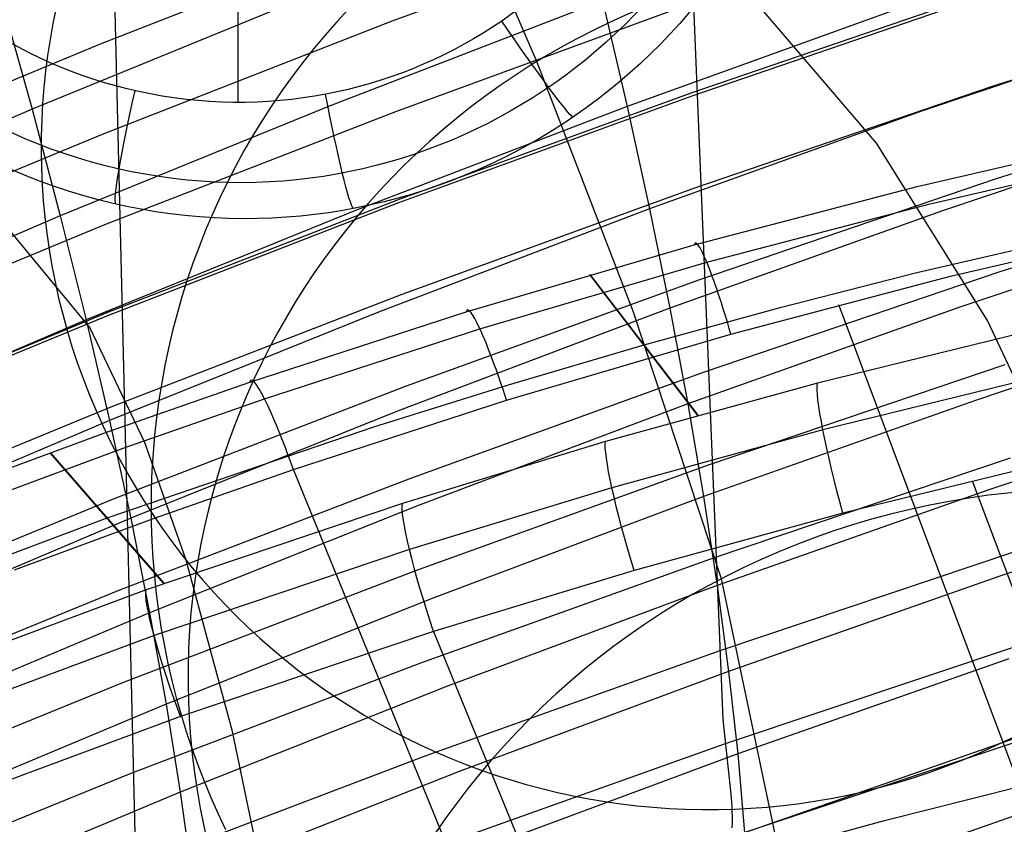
# Model space of a CAD drawing. Extents: x -3677 to -3089, y -67 to 482.
# Tile 40 of 110: x -3525 to -3508, y 422 to 436. Entities that reach past the tile are written whole.
import ezdxf

# ---------------------------------------------------------------- set-up
doc = ezdxf.new("R2010")
doc.units = 0
doc.layers.add('CURVA_ORIGIN', color=125, linetype='CONTINUOUS')
doc.layers.add('LIVELLO_02', color=3, linetype='CONTINUOUS')

msp = doc.modelspace()

# ---------------------------------------------------------------- linework, layer by layer
at = {"layer": 'CURVA_ORIGIN'}
for p, q in [((-3523.233449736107, 420.5214336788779, 324.8544370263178), (-3523.896112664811, 447.6970200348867, 406.8518253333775)), ((-3513.090974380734, 424.2496098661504, 323.642679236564), (-3513.791347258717, 441.3533136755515, 374.6334750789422)), ((-3526.145164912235, 438.685428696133, 432.2634651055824), (-3525.058638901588, 434.8311868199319, 425.5464152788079)), ((-3513.730297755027, 438.2172578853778, 365.1378648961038), (-3518.81130861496, 436.3570328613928, 365.7425251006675)), ((-3516.315033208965, 435.652759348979, -241.0216605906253), (-3517.471828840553, 438.3373905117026, -259.0769005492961)), ((-3518.845375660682, 437.9254044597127, 370.4902202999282), (-3523.881069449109, 435.9581783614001, 371.1296238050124)), ((-3508.512623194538, 436.8659477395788, 355.2481019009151), (-3513.635341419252, 435.1127523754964, 355.8179630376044)), ((-3503.288704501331, 436.8683673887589, 349.8039415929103), (-3508.447335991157, 435.2156197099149, 350.3410948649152)), ((-3520.371139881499, 436.7551763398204, 424.9215760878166), (-3525.058638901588, 434.8311868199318, 425.5464152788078)), ((-3515.180870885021, 436.7046283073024, 420.9253781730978), (-3519.896852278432, 434.8869833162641, 421.5157242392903)), ((-3515.180870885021, 436.7046283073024, 420.9253781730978), (-3514.755008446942, 434.8729630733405, 417.4884453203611)), ((-3508.510560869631, 436.8096931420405, 355.0804257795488), (-3513.633291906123, 435.0566271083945, 355.6502446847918)), ((-3519.576684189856, 436.5664920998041, -259.0769005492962), (-3519.784453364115, 436.3420885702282, -259.0769005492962)), ((-3513.68652794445, 436.6401753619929, 360.3930037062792), (-3518.768319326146, 434.7831184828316, 360.9966315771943)), ((-3510.01201859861, 436.5853049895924, 416.9322730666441), (-3514.755008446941, 434.8729630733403, 417.4884453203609)), ((-3518.81130861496, 436.3570328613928, 365.7425251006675), (-3523.848049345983, 434.3926801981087, 366.380994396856)), ((-3519.784453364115, 436.3420885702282, -259.0769005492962), (-3519.986659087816, 436.1125374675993, -259.0769005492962)), ((-3504.867268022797, 436.4102534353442, 412.9492427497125), (-3509.634170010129, 434.7983579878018, 413.4727844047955)), ((-3519.986659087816, 436.1125374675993, -259.0769005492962), (-3520.183207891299, 435.8779423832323, -259.0769005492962)), ((-3523.881069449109, 435.9581783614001, 371.1296238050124), (-3528.869871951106, 433.8856357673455, 371.8031958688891)), ((-3520.183207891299, 435.8779423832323, -259.0769005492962), (-3520.374006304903, 435.6384069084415, -259.0769005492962)), ((-3520.374006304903, 435.6384069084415, -259.0769005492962), (-3520.558960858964, 435.3940346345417, -259.0769005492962)), ((-3514.642196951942, 431.3122764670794, -215.5582213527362), (-3516.315033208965, 435.652759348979, -241.0216605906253)), ((-3520.558960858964, 435.3940346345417, -259.0769005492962), (-3520.737978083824, 435.1449291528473, -259.0769005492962)), ((-3520.737978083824, 435.1449291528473, -259.0769005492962), (-3520.910964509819, 434.8911940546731, -259.0769005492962)), ((-3508.447335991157, 435.2156197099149, 350.3410948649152), (-3513.570423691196, 433.4665011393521, 350.90962423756)), ((-3503.216991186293, 435.2638195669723, 345.0680247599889), (-3508.375441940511, 433.6150983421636, 345.6038611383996)), ((-3513.635341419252, 435.1127523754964, 355.8179630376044), (-3518.71795248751, 433.2593513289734, 356.4203996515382)), ((-3513.633291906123, 435.0566271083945, 355.6502446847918), (-3518.715934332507, 433.20337170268, 356.2526338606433)), ((-3525.058638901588, 434.8311868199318, 425.5464152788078), (-3529.705607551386, 432.8206739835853, 426.1993203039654)), ((-3525.058638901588, 434.8311868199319, 425.5464152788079), (-3524.573171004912, 432.9795482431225, 422.1352054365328)), ((-3519.896852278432, 434.8869833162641, 421.5157242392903), (-3524.573171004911, 432.9795482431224, 422.1352054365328)), ((-3518.768319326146, 434.7831184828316, 360.9966315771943), (-3523.806252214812, 432.8223146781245, 361.6339470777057)), ((-3520.910964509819, 434.8911940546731, -259.0769005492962), (-3521.077574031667, 434.6333363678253, -259.0769005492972)), ((-3514.755008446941, 434.8729630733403, 417.4884453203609), (-3519.460337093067, 433.0703702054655, 418.0739215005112)), ((-3514.755008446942, 434.8729630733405, 417.4884453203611), (-3514.366952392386, 433.099052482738, 414.0247428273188)), ((-3509.634170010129, 434.7983579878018, 413.4727844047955), (-3514.366952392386, 433.099052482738, 414.0247428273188)), ((-3521.077574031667, 434.6333363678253, -259.0769005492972), (-3521.237597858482, 434.3717225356, -259.0769005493)), ((-3504.535622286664, 434.6694051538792, 409.4628074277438), (-3509.292788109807, 433.0685708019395, 409.982776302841)), ((-3523.848049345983, 434.3926801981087, 366.380994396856), (-3528.838210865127, 432.3232772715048, 367.053547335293)), ((-3521.237597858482, 434.3717225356, -259.0769005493), (-3521.390990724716, 434.1064829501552, -259.0769005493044)), ((-3509.728122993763, 433.4898948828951, 160.9306800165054), (-3505.837311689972, 434.3947938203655, 160.6190737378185)), ((-3521.390990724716, 434.1064829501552, -259.0769005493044), (-3521.537707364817, 433.8377480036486, -259.0769005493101)), ((-3509.526990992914, 433.1835293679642, 162.4222261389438), (-3505.654168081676, 434.084131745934, 162.1092281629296)), ((-3521.537707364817, 433.8377480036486, -259.0769005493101), (-3521.677702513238, 433.5656480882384, -259.0769005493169)), ((-3508.375441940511, 433.6150983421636, 345.6038611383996), (-3513.49887695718, 431.8704409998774, 346.1709331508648)), ((-3503.13787365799, 433.6533123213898, 340.3340469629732), (-3508.29608301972, 432.0090149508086, 340.8684364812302)), ((-3521.677702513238, 433.5656480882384, -259.0769005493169), (-3521.810930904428, 433.2903135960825, -259.0769005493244)), ((-3513.570423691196, 433.4665011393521, 350.90962423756), (-3518.653988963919, 431.617691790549, 351.5105646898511)), ((-3513.593922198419, 432.4770315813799, 161.2674414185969), (-3509.728122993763, 433.4898948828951, 160.9306800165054)), ((-3518.71795248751, 433.2593513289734, 356.4203996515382), (-3523.757180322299, 431.3026448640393, 357.0563830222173)), ((-3521.810930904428, 433.2903135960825, -259.0769005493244), (-3521.937347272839, 433.0118749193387, -259.0769005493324)), ((-3518.715934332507, 433.20337170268, 356.2526338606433), (-3523.755212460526, 431.2468285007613, 356.888564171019)), ((-3514.366952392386, 433.099052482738, 414.0247428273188), (-3519.062758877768, 431.3103486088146, 414.6057325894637)), ((-3514.366952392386, 433.099052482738, 414.0247428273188), (-3514.016519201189, 431.3811962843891, 410.5308841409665)), ((-3513.373879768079, 432.1757928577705, 162.7601197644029), (-3509.526990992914, 433.1835293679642, 162.4222261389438)), ((-3509.73370285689, 432.0000853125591, 152.3473647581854), (-3504.957725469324, 433.0958538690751, 151.960830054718)), ((-3524.573171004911, 432.9795482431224, 422.1352054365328), (-3529.209305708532, 430.9853197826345, 422.7828404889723)), ((-3524.573171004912, 432.9795482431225, 422.1352054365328), (-3524.126544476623, 431.1783314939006, 418.6884234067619)), ((-3519.460337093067, 433.0703702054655, 418.0739215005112), (-3524.126544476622, 431.1783314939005, 418.6884234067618)), ((-3521.937347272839, 433.0118749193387, -259.0769005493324), (-3522.056906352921, 432.7304624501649, -259.0769005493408)), ((-3509.292788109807, 433.0685708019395, 409.982776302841), (-3514.016519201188, 431.381196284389, 410.5308841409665)), ((-3504.239514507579, 432.9874337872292, 405.9466172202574), (-3508.988149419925, 431.3966118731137, 406.4633581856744)), ((-3523.806252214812, 432.8223146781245, 361.6339470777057), (-3528.797991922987, 430.7567927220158, 362.3052402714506)), ((-3509.150264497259, 431.9324736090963, 163.2296752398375), (-3505.316781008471, 432.8271454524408, 162.9196487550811)), ((-3522.056906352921, 432.7304624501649, -259.0769005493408), (-3522.169562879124, 432.4462065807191, -259.0769005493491)), ((-3522.169562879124, 432.4462065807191, -259.0769005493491), (-3522.275271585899, 432.1592377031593, -259.0769005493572)), ((-3517.542370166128, 431.3165757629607, 161.6409276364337), (-3513.593922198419, 432.4770315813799, 161.2674414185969)), ((-3522.275271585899, 432.1592377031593, -259.0769005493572), (-3522.373987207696, 431.8696862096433, -259.0769005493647)), ((-3517.302883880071, 431.0213419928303, 163.1346089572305), (-3513.373879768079, 432.1757928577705, 162.7601197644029)), ((-3513.528467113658, 429.521573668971, 144.0738913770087), (-3515.400992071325, 431.9618474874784, 161.434628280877)), ((-3513.521366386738, 429.5235434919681, 144.0732464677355), (-3515.393812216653, 431.9639494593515, 161.4339511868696)), ((-3508.29608301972, 432.0090149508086, 340.8684364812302), (-3513.419857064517, 430.2692600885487, 341.4339069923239)), ((-3512.955455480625, 430.9325303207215, 163.5641612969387), (-3509.150264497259, 431.9324736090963, 163.2296752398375)), ((-3512.102629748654, 431.3940128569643, 152.5540882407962), (-3509.73370285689, 432.0000853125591, 152.3473647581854)), ((-3522.373987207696, 431.8696862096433, -259.0769005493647), (-3522.465664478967, 431.5776824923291, -259.0769005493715)), ((-3513.49887695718, 431.8704409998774, 346.1709331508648), (-3518.583429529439, 430.0266576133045, 346.7702359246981)), ((-3518.653988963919, 431.617691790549, 351.5105646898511), (-3523.694768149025, 429.6661335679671, 352.144874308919)), ((-3522.465664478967, 431.5776824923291, -259.0769005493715), (-3522.550258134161, 431.2833569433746, -259.0769005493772)), ((-3514.016519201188, 431.381196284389, 410.5308841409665), (-3518.703915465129, 429.6052099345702, 411.1077721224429)), ((-3514.459387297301, 430.746089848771, 152.7702692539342), (-3512.102629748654, 431.3940128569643, 152.5540882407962)), ((-3514.016519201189, 431.3811962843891, 410.5308841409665), (-3513.703985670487, 429.7200464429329, 407.0079839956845)), ((-3508.988149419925, 431.3966118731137, 406.4633581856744), (-3513.703985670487, 429.7200464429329, 407.0079839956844)), ((-3504.123383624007, 412.8716983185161, 166.4080311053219), (-3511.08657363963, 431.4385942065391, 163.3963653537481)), ((-3523.757180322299, 431.3026448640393, 357.0563830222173), (-3528.750661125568, 429.2416063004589, 357.7262209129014)), ((-3523.755212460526, 431.2468285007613, 356.888564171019), (-3528.74876133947, 429.1859686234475, 357.5583440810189)), ((-3519.062758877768, 431.3103486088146, 414.6057325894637), (-3523.719953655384, 429.4325116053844, 415.2156490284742)), ((-3522.550258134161, 431.2833569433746, -259.0769005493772), (-3522.627722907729, 430.9868399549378, -259.0769005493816)), ((-3521.292244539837, 430.0980458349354, 162.0234949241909), (-3517.542370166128, 431.3165757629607, 161.6409276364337)), ((-3513.116774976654, 426.6897989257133, -191.473675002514), (-3514.642196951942, 431.3122764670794, -215.5582213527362)), ((-3503.97920912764, 431.3650033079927, 402.4017844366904), (-3508.72051991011, 429.7831305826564, 402.9156470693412)), ((-3524.126544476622, 431.1783314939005, 418.6884234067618), (-3528.752895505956, 429.1992330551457, 419.3311660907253)), ((-3524.126544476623, 431.1783314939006, 418.6884234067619), (-3523.719953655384, 429.4325116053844, 415.2156490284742)), ((-3522.627722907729, 430.9868399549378, -259.0769005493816), (-3522.698013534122, 430.6882619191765, -259.0769005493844)), ((-3521.035172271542, 429.8087521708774, 163.5179319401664), (-3517.302883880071, 431.0213419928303, 163.1346089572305)), ((-3516.841176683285, 429.787648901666, 163.9348936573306), (-3512.955455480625, 430.9325303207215, 163.5641612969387)), ((-3507.776662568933, 430.983400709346, 143.5825397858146), (-3511.458096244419, 430.0779102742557, 143.8900597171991)), ((-3522.698013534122, 430.6882619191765, -259.0769005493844), (-3522.761084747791, 430.3877532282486, -259.0769005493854)), ((-3516.810363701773, 430.0541861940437, 152.9965813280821), (-3514.459387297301, 430.746089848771, 152.7702692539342)), ((-3522.761084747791, 430.3877532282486, -259.0769005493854), (-3522.816758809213, 430.0862189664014, -259.0769005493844)), ((-3508.210463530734, 430.3982554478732, 336.1345327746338), (-3513.334569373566, 428.663771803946, 336.6982813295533)), ((-3513.419857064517, 430.2692600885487, 341.4339069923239), (-3518.505452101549, 428.4310008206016, 342.0314097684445)), ((-3523.752822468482, 429.2372930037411, 162.2892226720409), (-3521.292244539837, 430.0980458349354, 162.0234949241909)), ((-3518.583429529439, 430.0266576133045, 346.7702359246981), (-3523.625849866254, 428.0807361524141, 347.4027129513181)), ((-3522.816758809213, 430.0862189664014, -259.0769005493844), (-3522.865057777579, 429.7837263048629, -259.0769005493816)), ((-3519.141327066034, 429.3243582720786, 153.2313773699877), (-3516.810363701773, 430.0541861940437, 152.9965813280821)), ((-3511.458096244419, 430.0779102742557, 143.8900597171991), (-3515.127227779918, 429.0678186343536, 144.2214577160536)), ((-3507.692550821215, 430.1718926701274, 142.2904051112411), (-3511.36094509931, 429.2704934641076, 142.5990680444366)), ((-3523.694768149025, 429.6661335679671, 352.144874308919), (-3528.690361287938, 427.610730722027, 352.8128829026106)), ((-3523.484290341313, 428.9522176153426, 163.7841170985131), (-3521.035172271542, 429.8087521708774, 163.5179319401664)), ((-3522.865057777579, 429.7837263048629, -259.0769005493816), (-3522.905987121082, 429.4804111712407, -259.0769005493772)), ((-3520.53460383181, 428.5848200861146, 164.3145219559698), (-3516.841176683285, 429.787648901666, 163.9348936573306)), ((-3513.703985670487, 429.7200464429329, 407.0079839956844), (-3518.384082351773, 427.9555882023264, 407.5811606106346)), ((-3513.703985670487, 429.7200464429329, 407.0079839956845), (-3513.429617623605, 428.1162360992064, 403.4571646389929)), ((-3508.72051991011, 429.7831305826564, 402.9156470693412), (-3513.429617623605, 428.1162360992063, 403.4571646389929)), ((-3503.755172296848, 429.8048627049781, 398.834491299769), (-3508.490375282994, 428.2308569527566, 399.3458317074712)), ((-3518.703915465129, 429.6052099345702, 411.1077721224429), (-3523.353176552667, 427.7403717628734, 411.7134979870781)), ((-3523.719953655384, 429.4325116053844, 415.2156490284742), (-3528.337600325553, 427.4673526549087, 415.8538920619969)), ((-3523.762244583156, 427.7485090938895, 153.727734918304), (-3519.141327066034, 429.3243582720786, 153.2313773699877)), ((-3523.719953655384, 429.4325116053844, 415.2156490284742), (-3523.353176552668, 427.7403717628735, 411.7134979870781)), ((-3522.905987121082, 429.4804111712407, -259.0769005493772), (-3522.939552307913, 429.1764094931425, -259.0769005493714)), ((-3526.196418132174, 428.3344953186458, 162.5648689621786), (-3523.752822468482, 429.2372930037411, 162.2892226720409)), ((-3522.939552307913, 429.1764094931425, -259.0769005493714), (-3522.965758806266, 428.8718571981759, -259.0769005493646)), ((-3511.36094509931, 429.2704934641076, 142.5990680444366), (-3515.016013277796, 428.2649750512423, 142.9317076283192)), ((-3515.127227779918, 429.0678186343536, 144.2214577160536), (-3518.647199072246, 427.995883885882, 144.5638235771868)), ((-3525.916722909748, 428.0537786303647, 164.0601804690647), (-3523.484290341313, 428.9522176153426, 163.7841170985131)), ((-3522.781635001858, 426.6095086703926, 144.9964602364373), (-3524.751145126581, 428.8743564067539, 162.4011490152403)), ((-3522.774159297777, 426.612139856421, 144.9956478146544), (-3524.743594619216, 428.8771323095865, 162.4003000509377)), ((-3522.965758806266, 428.8718571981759, -259.0769005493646), (-3522.984612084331, 428.5668902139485, -259.0769005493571)), ((-3513.334569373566, 428.663771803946, 336.6982813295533), (-3518.42125275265, 426.8314530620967, 337.2938484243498)), ((-3508.119787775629, 428.7837057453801, 331.4018618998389), (-3513.24421924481, 427.0547895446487, 331.9637917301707)), ((-3507.382322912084, 428.7159085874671, 141.9452919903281), (-3511.015672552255, 427.8258543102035, 142.2500422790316)), ((-3522.984612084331, 428.5668902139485, -259.0769005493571), (-3522.996117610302, 428.2616444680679, -259.076900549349)), ((-3522.958513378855, 427.7352264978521, 164.5782162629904), (-3520.53460383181, 428.5848200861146, 164.3145219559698)), ((-3513.159490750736, 410.5129028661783, 167.1369030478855), (-3520.534603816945, 428.5848273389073, 164.3145235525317)), ((-3518.505452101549, 428.4310008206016, 342.0314097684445), (-3523.549633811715, 426.4912761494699, 342.6618721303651)), ((-3508.774410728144, 428.3871699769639, 142.0591372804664), (-3501.769869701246, 409.7131285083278, 145.1124510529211)), ((-3503.567254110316, 428.3042080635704, 395.237937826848), (-3508.297550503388, 426.7369815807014, 395.7471133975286)), ((-3522.996117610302, 428.2616444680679, -259.076900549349), (-3523.000280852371, 427.9562558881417, -259.0769005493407)), ((-3515.016013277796, 428.2649750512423, 142.9317076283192), (-3518.523341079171, 427.1975539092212, 143.2751422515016)), ((-3508.490375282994, 428.2308569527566, 399.3458317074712), (-3513.193898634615, 426.5724744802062, 399.8846219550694)), ((-3523.625849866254, 428.0807361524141, 347.4027129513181), (-3528.623698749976, 426.0315057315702, 348.0687180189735)), ((-3518.647199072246, 427.995883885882, 144.5638235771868), (-3523.088309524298, 426.5011695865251, 145.0298686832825)), ((-3518.384082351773, 427.9555882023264, 407.5811606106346), (-3523.026486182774, 426.1025277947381, 408.1830966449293)), ((-3523.000280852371, 427.9562558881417, -259.0769005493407), (-3522.997107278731, 427.6508604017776, -259.0769005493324)), ((-3513.429617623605, 428.1162360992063, 403.4571646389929), (-3518.103523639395, 426.3620988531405, 404.0270259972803)), ((-3513.429617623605, 428.1162360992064, 403.4571646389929), (-3513.193898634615, 426.5724744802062, 399.8846219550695)), ((-3511.015672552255, 427.8258543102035, 142.2500422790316), (-3514.633774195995, 426.833343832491, 142.5785549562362)), ((-3528.334808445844, 426.0206363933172, 154.2598483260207), (-3523.762244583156, 427.7485090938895, 153.727734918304)), ((-3523.353176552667, 427.7403717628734, 411.7134979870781), (-3527.96317763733, 425.7879549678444, 412.3476346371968)), ((-3525.366353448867, 426.8440257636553, 164.8517580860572), (-3522.958513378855, 427.7352264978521, 164.5782162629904)), ((-3523.353176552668, 427.7403717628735, 411.7134979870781), (-3523.026486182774, 426.1025277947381, 408.1830966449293)), ((-3522.997107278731, 427.6508604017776, -259.0769005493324), (-3522.986602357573, 427.3455939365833, -259.0769005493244)), ((-3522.986602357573, 427.3455939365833, -259.0769005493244), (-3522.968771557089, 427.0405924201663, -259.0769005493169)), ((-3518.523341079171, 427.1975539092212, 143.2751422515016), (-3522.949062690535, 425.7087264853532, 143.7425282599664)), ((-3508.025260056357, 427.1662517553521, 326.6701357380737), (-3513.150012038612, 425.4431267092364, 327.2301737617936)), ((-3522.968771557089, 427.0405924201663, -259.0769005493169), (-3522.943620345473, 426.7359917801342, -259.07690054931)), ((-3513.24421924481, 427.0547895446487, 331.9637917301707), (-3518.33202755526, 425.2287459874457, 332.5573140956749)), ((-3518.42125275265, 426.8314530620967, 337.2938484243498), (-3523.467296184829, 424.8983934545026, 337.9221438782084)), ((-3514.633774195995, 426.833343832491, 142.5785549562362), (-3518.107529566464, 425.7787836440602, 142.9179849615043)), ((-3522.943620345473, 426.7359917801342, -259.07690054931), (-3522.911154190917, 426.4319279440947, -259.0769005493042)), ((-3508.228819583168, 403.4231674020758, -87.52827189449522), (-3513.116774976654, 426.6897989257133, -191.473675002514)), ((-3508.297550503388, 426.7369815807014, 395.7471133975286), (-3512.996646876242, 425.0859454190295, 396.2835589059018)), ((-3523.549633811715, 426.4912761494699, 342.6618721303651), (-3528.549920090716, 424.4488329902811, 343.3256741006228)), ((-3523.088309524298, 426.5011695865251, 145.0298686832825), (-3527.927784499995, 424.6927231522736, 145.5815972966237)), ((-3522.911154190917, 426.4319279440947, -259.0769005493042), (-3522.871378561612, 426.1285368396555, -259.0769005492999)), ((-3513.193898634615, 426.5724744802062, 399.8846219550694), (-3517.862729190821, 424.8274286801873, 400.4515718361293)), ((-3513.193898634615, 426.5724744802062, 399.8846219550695), (-3512.996646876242, 425.0859454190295, 396.2835589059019)), ((-3518.103523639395, 426.3620988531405, 404.0270259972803), (-3522.740143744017, 424.5195772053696, 404.6255787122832)), ((-3523.026486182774, 426.1025277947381, 408.1830966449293), (-3527.629897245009, 424.1616386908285, 408.8135256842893)), ((-3523.026486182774, 426.1025277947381, 408.1830966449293), (-3522.740143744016, 424.5195772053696, 404.6255787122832)), ((-3522.871378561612, 426.1285368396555, -259.0769005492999), (-3522.824298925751, 425.825954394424, -259.0769005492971)), ((-3522.824298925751, 425.825954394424, -259.0769005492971), (-3522.769920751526, 425.5243165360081, -259.0769005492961)), ((-3518.107529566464, 425.7787836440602, 142.9179849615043), (-3522.492313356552, 424.307028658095, 143.3802809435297)), ((-3518.107529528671, 425.7787830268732, 142.9179853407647), (-3510.674890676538, 407.5800663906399, 145.781483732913)), ((-3522.949062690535, 425.7087264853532, 143.7425282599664), (-3527.772520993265, 423.906988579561, 144.2955681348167)), ((-3522.769920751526, 425.5243165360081, -259.0769005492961), (-3522.708323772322, 425.2240993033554, -259.0769005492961)), ((-3513.150012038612, 425.4431267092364, 327.2301737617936), (-3518.238972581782, 423.6236112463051, 327.8215689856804)), ((-3507.928084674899, 425.5467793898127, 321.939066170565), (-3513.053153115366, 423.8295966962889, 322.4971629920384)), ((-3518.33202755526, 425.2287459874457, 332.5573140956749), (-3523.380013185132, 423.3027279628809, 333.1833202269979)), ((-3508.142371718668, 425.3024547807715, 392.12115614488), (-3512.838190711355, 423.6575816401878, 392.6556451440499)), ((-3522.708323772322, 425.2240993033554, -259.0769005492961), (-3522.639605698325, 424.9257130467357, -259.0769005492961)), ((-3512.996646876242, 425.0859454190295, 396.2835589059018), (-3517.661498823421, 423.3487536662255, 396.8480030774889)), ((-3512.996646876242, 425.0859454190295, 396.2835589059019), (-3512.838190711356, 423.6575816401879, 392.6556451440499)), ((-3523.467296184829, 424.8983934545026, 337.9221438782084), (-3528.470171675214, 422.8632518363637, 338.5835758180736)), ((-3522.639605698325, 424.9257130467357, -259.0769005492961), (-3522.563816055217, 424.6292838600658, -259.0769005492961)), ((-3517.862729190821, 424.8274286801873, 400.4515718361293), (-3522.494644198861, 422.9941839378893, 401.0471555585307)), ((-3522.563816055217, 424.6292838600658, -259.0769005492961), (-3522.48100436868, 424.3349378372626, -259.0769005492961)), ((-3522.740143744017, 424.5195772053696, 404.6255787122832), (-3527.338016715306, 422.5889844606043, 405.2527043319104)), ((-3522.740143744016, 424.5195772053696, 404.6255787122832), (-3522.49464419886, 422.9941839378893, 401.0471555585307)), ((-3522.492313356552, 424.307028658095, 143.3802809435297), (-3527.273195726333, 422.524720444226, 143.9276520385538)), ((-3522.48100436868, 424.3349378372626, -259.0769005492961), (-3522.391220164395, 424.0428010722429, -259.0769005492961)), ((-3512.952271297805, 422.9586724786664, 320.2763535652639), (-3513.090974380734, 424.2496098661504, 323.642679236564)), ((-3522.391220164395, 424.0428010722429, -259.0769005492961), (-3522.294512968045, 423.7529996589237, -259.0769005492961)), ((-3507.829465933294, 423.9261745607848, 317.2083650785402), (-3512.954847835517, 422.215012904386, 317.7644949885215)), ((-3508.025134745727, 423.928174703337, 388.4696538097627), (-3512.718826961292, 422.2882643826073, 389.00257995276)), ((-3522.294512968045, 423.7529996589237, -259.0769005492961), (-3522.190932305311, 423.4656596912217, -259.0769005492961)), ((-3513.053153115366, 423.8295966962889, 322.4971629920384), (-3518.143283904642, 422.0167804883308, 323.0863752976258)), ((-3518.238972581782, 423.6236112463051, 327.8215689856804), (-3523.288961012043, 421.7049195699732, 328.4451932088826)), ((-3512.838190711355, 423.6575816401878, 392.6556451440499), (-3517.500161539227, 421.926987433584, 393.2179955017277)), ((-3512.838190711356, 423.6575816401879, 392.6556451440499), (-3512.718826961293, 422.2882643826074, 389.0025799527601)), ((-3522.190932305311, 423.4656596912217, -259.0769005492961), (-3522.080527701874, 423.1809072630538, -259.0769005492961)), ((-3523.380013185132, 423.3027279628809, 333.1833202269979), (-3528.385599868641, 421.2753016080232, 333.8422478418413)), ((-3517.661498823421, 423.3487536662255, 396.8480030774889), (-3522.289767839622, 421.5235162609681, 397.4410340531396)), ((-3522.080527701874, 423.1809072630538, -259.0769005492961), (-3521.963348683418, 422.8988684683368, -259.0769005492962)), ((-3510.29242324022, 422.5022273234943, 164.9425804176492), (-3507.956087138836, 423.091354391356, 164.7503394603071)), ((-3522.494644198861, 422.9941839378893, 401.0471555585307), (-3527.088035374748, 421.0726342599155, 401.6713894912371)), ((-3522.49464419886, 422.9941839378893, 401.0471555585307), (-3522.289767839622, 421.5235162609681, 397.4410340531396)), ((-3521.963348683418, 422.8988684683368, -259.0769005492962), (-3521.839444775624, 422.6196694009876, -259.0769005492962)), ((-3512.936196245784, 422.7522011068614, 319.6953715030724), (-3512.952271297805, 422.9586724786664, 320.2763535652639)), ((-3512.93146102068, 422.6530263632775, 319.3955969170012), (-3512.936196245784, 422.7522011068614, 319.6953715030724)), ((-3521.839444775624, 422.6196694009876, -259.0769005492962), (-3521.708865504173, 422.343436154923, -259.0769005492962)), ((-3512.929395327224, 422.5571339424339, 319.0883201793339), (-3512.93146102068, 422.6530263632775, 319.3955969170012)), ((-3512.930350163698, 422.4649551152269, 318.7725564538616), (-3512.929395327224, 422.5571339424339, 319.0883201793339)), ((-3507.946104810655, 422.6149859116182, 384.7943273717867), (-3512.638820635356, 420.9788219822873, 385.3260895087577)), ((-3512.616676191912, 421.8699865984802, 165.1451742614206), (-3510.29242324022, 422.5022273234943, 164.9425804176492)), ((-3512.934676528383, 422.3769211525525, 318.4473209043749), (-3512.930350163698, 422.4649551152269, 318.7725564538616))]:
    msp.add_line(p, q, dxfattribs=at)
at = {"layer": 'CURVA_ORIGIN', "extrusion": (-0.05441896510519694, 0.1824654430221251, -0.9817051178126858)}
msp.add_circle((3241.819907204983, 1338.310859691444, 507.4579965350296), 12.66687840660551, dxfattribs=at)
at = {"layer": 'CURVA_ORIGIN', "extrusion": (-0.05108088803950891, 0.221375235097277, -0.9738499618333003)}
msp.add_circle((3323.781846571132, 1117.618107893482, 460.3783102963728), 13.44305150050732, dxfattribs=at)
at = {"layer": 'CURVA_ORIGIN', "extrusion": (-0.9598870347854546, -0.266299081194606, 0.08775921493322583)}
msp.add_arc((-1354.055340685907, -126.0060063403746, 3271.637719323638), 1.999999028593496, 99.02014156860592, 189.5074479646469, dxfattribs=at)
at = {"layer": 'CURVA_ORIGIN', "extrusion": (-0.95091300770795, -0.294772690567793, 0.09419932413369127)}
msp.add_arc((-1451.510100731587, -143.2126615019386, 3232.962913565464), 2.000003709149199, 98.77212821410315, 189.4276452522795, dxfattribs=at)
at = {"layer": 'CURVA_ORIGIN', "extrusion": (-0.9420640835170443, -0.3201558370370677, 0.1000774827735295)}
msp.add_arc((-1538.301453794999, -158.2755465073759, 3195.799454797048), 1.999999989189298, 98.53795493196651, 189.3448633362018, dxfattribs=at)
at = {"layer": 'CURVA_ORIGIN', "extrusion": (0.964345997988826, 0.2508526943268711, -0.0843191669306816)}
msp.add_arc((1298.260218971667, -133.7114344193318, -3290.507049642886), 1.999999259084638, 260.8484210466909, 350.5415961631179, dxfattribs=at)
at = {"layer": 'CURVA_ORIGIN', "extrusion": (0.9564231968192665, 0.2776504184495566, -0.09035991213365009)}
msp.add_arc((1390.068326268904, -150.2667822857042, -3255.850199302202), 2.000003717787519, 261.0768022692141, 350.6146751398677, dxfattribs=at)
at = {"layer": 'CURVA_ORIGIN', "extrusion": (0.948418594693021, 0.3021315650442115, -0.09601399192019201)}
msp.add_arc((1473.858341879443, -165.2075922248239, -3221.719515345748), 1.999999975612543, 261.2964934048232, 350.6917478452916, dxfattribs=at)
at = {"layer": 'CURVA_ORIGIN', "extrusion": (0.9375830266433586, 0.3321450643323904, -0.1030423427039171)}
msp.add_arc((1576.484601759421, -182.9366960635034, -3176.471759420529), 1.999999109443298, 261.5763182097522, 350.7928756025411, dxfattribs=at)
at = {"layer": 'LIVELLO_02'}
for p, q in [((-3521.49477192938, 451.1456975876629, -426.8220683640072), (-3521.49477192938, 434.94624920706, -426.9514187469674)), ((-3510.436560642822, 434.239582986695, -382.0563814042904), (-3513.060059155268, 437.3165676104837, -425.4769343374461)), ((-3519.576684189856, 436.5664920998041, -259.0769005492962), (-3519.784453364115, 436.3420885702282, -259.0769005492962)), ((-3519.784453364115, 436.3420885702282, -259.0769005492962), (-3519.986659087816, 436.1125374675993, -259.0769005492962)), ((-3519.986659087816, 436.1125374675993, -259.0769005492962), (-3520.183207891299, 435.8779423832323, -259.0769005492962)), ((-3520.183207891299, 435.8779423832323, -259.0769005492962), (-3520.374006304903, 435.6384069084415, -259.0769005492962)), ((-3520.374006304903, 435.6384069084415, -259.0769005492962), (-3520.558960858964, 435.3940346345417, -259.0769005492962)), ((-3520.558960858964, 435.3940346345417, -259.0769005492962), (-3520.737978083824, 435.1449291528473, -259.0769005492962)), ((-3520.737978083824, 435.1449291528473, -259.0769005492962), (-3520.910964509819, 434.8911940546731, -259.0769005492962)), ((-3520.910964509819, 434.8911940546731, -259.0769005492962), (-3521.077574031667, 434.6333363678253, -259.0769005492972)), ((-3524.060328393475, 431.0436735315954, -348.4294563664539), (-3527.081708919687, 434.7063761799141, -424.6925311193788)), ((-3521.077574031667, 434.6333363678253, -259.0769005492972), (-3521.237597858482, 434.3717225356, -259.0769005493)), ((-3521.237597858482, 434.3717225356, -259.0769005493), (-3521.390990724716, 434.1064829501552, -259.0769005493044)), ((-3521.390990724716, 434.1064829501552, -259.0769005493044), (-3521.537707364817, 433.8377480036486, -259.0769005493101)), ((-3508.509414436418, 431.1664396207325, -349.3649317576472), (-3510.436560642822, 434.239582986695, -382.0563814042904)), ((-3521.537707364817, 433.8377480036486, -259.0769005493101), (-3521.677702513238, 433.5656480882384, -259.0769005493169)), ((-3521.677702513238, 433.5656480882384, -259.0769005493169), (-3521.810930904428, 433.2903135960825, -259.0769005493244)), ((-3521.810930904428, 433.2903135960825, -259.0769005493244), (-3521.937347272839, 433.0118749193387, -259.0769005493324)), ((-3521.937347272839, 433.0118749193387, -259.0769005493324), (-3522.056906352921, 432.7304624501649, -259.0769005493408)), ((-3522.056906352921, 432.7304624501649, -259.0769005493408), (-3522.169562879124, 432.4462065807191, -259.0769005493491)), ((-3522.169562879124, 432.4462065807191, -259.0769005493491), (-3522.275271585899, 432.1592377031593, -259.0769005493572)), ((-3522.275271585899, 432.1592377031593, -259.0769005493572), (-3522.373987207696, 431.8696862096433, -259.0769005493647)), ((-3522.373987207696, 431.8696862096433, -259.0769005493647), (-3522.465664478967, 431.5776824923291, -259.0769005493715)), ((-3522.465664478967, 431.5776824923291, -259.0769005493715), (-3522.550258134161, 431.2833569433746, -259.0769005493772)), ((-3522.550258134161, 431.2833569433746, -259.0769005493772), (-3522.627722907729, 430.9868399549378, -259.0769005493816)), ((-3523.108002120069, 429.0530230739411, -323.5379706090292), (-3524.060328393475, 431.0436735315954, -348.4294563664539)), ((-3507.101380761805, 428.1519303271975, -324.5962295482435), (-3508.509414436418, 431.1664396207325, -349.3649317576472)), ((-3522.627722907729, 430.9868399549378, -259.0769005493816), (-3522.698013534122, 430.6882619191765, -259.0769005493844)), ((-3522.698013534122, 430.6882619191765, -259.0769005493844), (-3522.761084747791, 430.3877532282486, -259.0769005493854)), ((-3522.761084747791, 430.3877532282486, -259.0769005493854), (-3522.816758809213, 430.0862189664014, -259.0769005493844)), ((-3522.816758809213, 430.0862189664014, -259.0769005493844), (-3522.865057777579, 429.7837263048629, -259.0769005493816)), ((-3522.865057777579, 429.7837263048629, -259.0769005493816), (-3522.905987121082, 429.4804111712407, -259.0769005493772)), ((-3522.905987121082, 429.4804111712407, -259.0769005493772), (-3522.939552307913, 429.1764094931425, -259.0769005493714)), ((-3522.939552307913, 429.1764094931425, -259.0769005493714), (-3522.965758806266, 428.8718571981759, -259.0769005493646)), ((-3522.389733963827, 427.0142725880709, -303.7532374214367), (-3523.108002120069, 429.0530230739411, -323.5379706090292)), ((-3522.965758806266, 428.8718571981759, -259.0769005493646), (-3522.984612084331, 428.5668902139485, -259.0769005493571)), ((-3522.984612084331, 428.5668902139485, -259.0769005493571), (-3522.996117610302, 428.2616444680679, -259.076900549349)), ((-3522.996117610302, 428.2616444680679, -259.076900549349), (-3523.000280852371, 427.9562558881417, -259.0769005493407)), ((-3523.000280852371, 427.9562558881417, -259.0769005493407), (-3522.997107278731, 427.6508604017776, -259.0769005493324)), ((-3522.997107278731, 427.6508604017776, -259.0769005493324), (-3522.986602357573, 427.3455939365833, -259.0769005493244)), ((-3522.986602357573, 427.3455939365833, -259.0769005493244), (-3522.968771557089, 427.0405924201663, -259.0769005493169)), ((-3522.968771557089, 427.0405924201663, -259.0769005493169), (-3522.943620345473, 426.7359917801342, -259.07690054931)), ((-3521.590956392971, 424.046510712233, -279.7330283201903), (-3522.389733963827, 427.0142725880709, -303.7532374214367)), ((-3522.943620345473, 426.7359917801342, -259.07690054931), (-3522.911154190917, 426.4319279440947, -259.0769005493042)), ((-3522.911154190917, 426.4319279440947, -259.0769005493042), (-3522.871378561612, 426.1285368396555, -259.0769005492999)), ((-3522.871378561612, 426.1285368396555, -259.0769005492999), (-3522.824298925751, 425.825954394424, -259.0769005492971)), ((-3522.824298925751, 425.825954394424, -259.0769005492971), (-3522.769920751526, 425.5243165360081, -259.0769005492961)), ((-3522.769920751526, 425.5243165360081, -259.0769005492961), (-3522.708323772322, 425.2240993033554, -259.0769005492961)), ((-3522.708323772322, 425.2240993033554, -259.0769005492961), (-3522.639605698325, 424.9257130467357, -259.0769005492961)), ((-3522.639605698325, 424.9257130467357, -259.0769005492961), (-3522.563816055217, 424.6292838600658, -259.0769005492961)), ((-3522.563816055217, 424.6292838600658, -259.0769005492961), (-3522.48100436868, 424.3349378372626, -259.0769005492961)), ((-3522.48100436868, 424.3349378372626, -259.0769005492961), (-3522.391220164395, 424.0428010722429, -259.0769005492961)), ((-3522.391220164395, 424.0428010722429, -259.0769005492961), (-3522.294512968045, 423.7529996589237, -259.0769005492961)), ((-3520.957572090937, 421.0111705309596, -259.0769005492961), (-3521.590956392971, 424.046510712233, -279.7330283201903)), ((-3522.294512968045, 423.7529996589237, -259.0769005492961), (-3522.190932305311, 423.4656596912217, -259.0769005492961)), ((-3522.190932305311, 423.4656596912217, -259.0769005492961), (-3522.080527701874, 423.1809072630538, -259.0769005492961)), ((-3522.080527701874, 423.1809072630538, -259.0769005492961), (-3521.963348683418, 422.8988684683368, -259.0769005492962)), ((-3521.963348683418, 422.8988684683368, -259.0769005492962), (-3521.839444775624, 422.6196694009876, -259.0769005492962)), ((-3521.839444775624, 422.6196694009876, -259.0769005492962), (-3521.708865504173, 422.343436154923, -259.0769005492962))]:
    msp.add_line(p, q, dxfattribs=at)
at = {"layer": 'LIVELLO_02', "extrusion": (0.05850838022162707, -0.01377609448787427, 0.9981918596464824)}
msp.add_circle((-375.8151455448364, 3497.252494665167, -636.2770212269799), 10.09994313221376, dxfattribs=at)
at = {"layer": 'LIVELLO_02', "extrusion": (0.05762971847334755, -0.01013952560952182, 0.9982865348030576)}
msp.add_circle((-173.8403700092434, 3513.936532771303, -633.0121379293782), 9.506839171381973, dxfattribs=at)
at = {"layer": 'LIVELLO_02', "extrusion": (0.05710692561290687, -0.007971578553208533, 0.9983362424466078)}
msp.add_circle((-48.05205179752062, 3518.397389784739, -630.8100232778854), 8.100362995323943, dxfattribs=at)
at = {"layer": 'LIVELLO_02', "extrusion": (-0.05852470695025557, 0.1258956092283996, -0.990315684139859)}
msp.add_circle((3002.794216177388, 1814.513196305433, 560.7176440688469), 11.65847665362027, dxfattribs=at)
at = {"layer": 'LIVELLO_02', "extrusion": (0.8248748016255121, 0.5637022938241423, -0.04267652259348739)}
msp.add_arc((2344.496724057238, -538.2253574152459, -2636.815586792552), 2.00002315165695, 184.4630059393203, 272.2251555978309, dxfattribs=at)
at = {"layer": 'LIVELLO_02', "extrusion": (0.9734068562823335, -0.2217600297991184, -0.05745938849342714)}
msp.add_arc((-358.3277965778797, -627.0843604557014, -3501.555677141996), 2.000023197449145, 181.8876366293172, 269.7198846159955, dxfattribs=at)
at = {"layer": 'LIVELLO_02', "extrusion": (0.9809374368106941, 0.1864884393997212, -0.05462423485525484)}
msp.add_arc((1084.812717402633, -608.8538469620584, -3348.410886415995), 2.000031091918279, 183.4076019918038, 271.0617344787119, dxfattribs=at)

doc.saveas('drawing.dxf')
